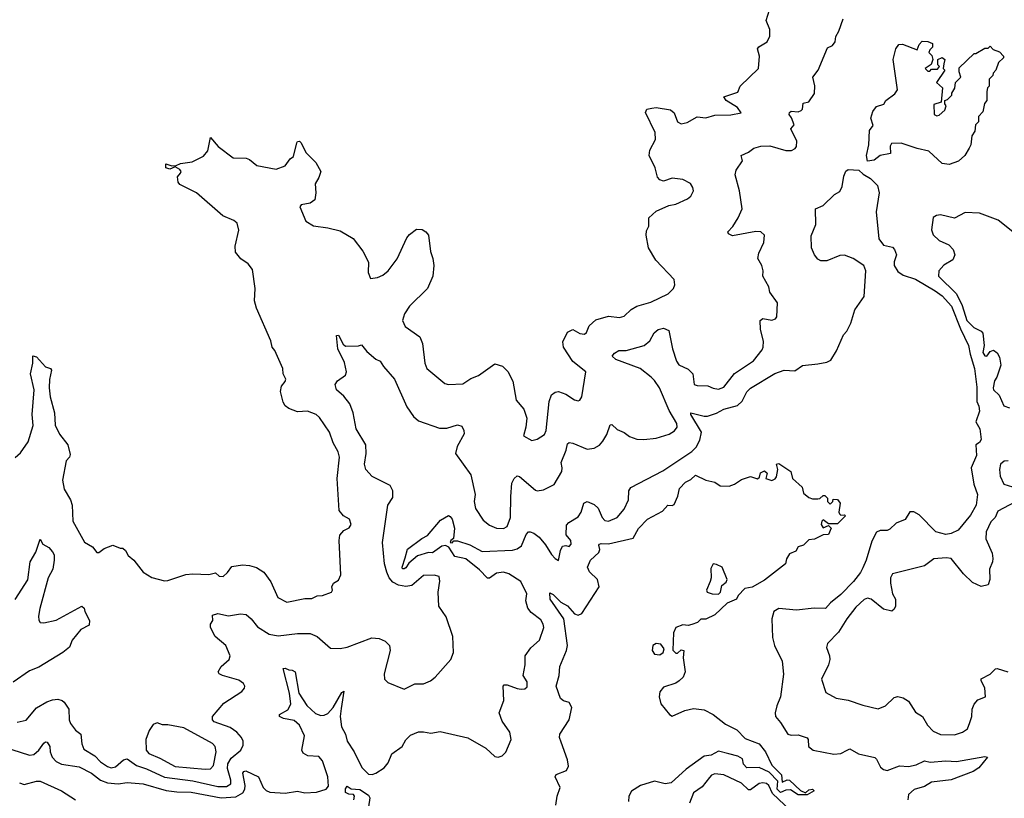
# Model space of a CAD drawing. Extents: x 2323203 to 2567568, y 883585 to 1022917.
# Tile 73 of 256: x 2408460 to 2414005, y 985243 to 989630. Entities that reach past the tile are written whole.
import ezdxf

# ---------------------------------------------------------------- set-up
doc = ezdxf.new("R2010")
doc.units = 0

msp = doc.modelspace()

# ---------------------------------------------------------------- linework, layer by layer
at = {"layer": '0CON10XD'}
for points in [[(2409578, 988915), (2409662.3, 988852.3), (2409735, 988850), (2409755, 988842), (2409795, 988808), (2409905, 988788), (2409954.3, 988805.7), (2409983.3, 988845), (2410001.7, 988858.3), (2410020.8, 988935), (2410025, 988943.3), (2410035.6, 988945.6), (2410046, 988935), (2410070.9, 988880.9), (2410127.1, 988825), (2410155.6, 988775), (2410145, 988740), (2410124.3, 988705), (2410128, 988655), (2410122.5, 988615), (2410095, 988596.7), (2410045, 988586.2), (2410036.7, 988575), (2410071.2, 988495), (2410115, 988468), (2410195, 988457.1), (2410265, 988440), (2410337.8, 988397.8), (2410392.5, 988325), (2410423.9, 988263.9), (2410422, 988205), (2410435, 988172.5), (2410475, 988178), (2410505, 988190), (2410534.2, 988215), (2410585, 988282.5), (2410639.9, 988400.1), (2410655, 988419.1), (2410695, 988449.6), (2410726.8, 988446.8), (2410748, 988435), (2410761.9, 988415), (2410773.6, 988323.6), (2410786.7, 988285), (2410792.9, 988245), (2410787.5, 988185), (2410756.9, 988115), (2410654.6, 988015.4), (2410627.6, 987972.4), (2410615.8, 987935), (2410631.7, 987901.7), (2410712.7, 987842.7), (2410728, 987805), (2410741.2, 987695), (2410752, 987665), (2410855, 987580), (2410875, 987574), (2410955, 987578.6), (2411000.9, 987609.1), (2411044, 987625), (2411135, 987690), (2411178.3, 987678.3), (2411208.1, 987648.1), (2411236.4, 987593.6), (2411256, 987486), (2411298.8, 987435), (2411316.7, 987385), (2411311.2, 987335), (2411297.5, 987285), (2411345, 987259.2), (2411375, 987267.1), (2411415, 987292.9), (2411424.4, 987315), (2411441.6, 987478.4), (2411455, 987517.1), (2411475, 987531.1), (2411495, 987535.5), (2411535, 987520.9), (2411585, 987488.6), (2411605, 987482.5), (2411615, 987486.2), (2411625.4, 987504.6), (2411647.8, 987645), (2411574.2, 987704.2), (2411523.1, 987785), (2411518.6, 987815), (2411545, 987870), (2411575, 987884), (2411615, 987862), (2411641.2, 987858.8), (2411652, 987868), (2411666.9, 987905), (2411705, 987939.2), (2411775, 987959.4), (2411838.8, 987951.2), (2411865, 987959.5), (2411903.7, 987996.3), (2411935, 988015.4), (2412015, 988038.9), (2412112, 988085), (2412142.5, 988115), (2412149.2, 988135), (2412145.6, 988165.6), (2412042, 988275), (2412002, 988345), (2411988, 988415), (2411990.7, 988439.3), (2412003, 988467), (2412003.8, 988513.8), (2412045, 988550), (2412115, 988583.3), (2412155, 988591.2), (2412220.5, 988619.5), (2412240, 988635), (2412253.8, 988665), (2412251.2, 988685), (2412237.7, 988707.7), (2412195, 988730), (2412135, 988736), (2412085, 988720), (2412065, 988726.7), (2412052.3, 988742.3), (2412039.2, 988795), (2412004.5, 988865), (2412008.8, 988895), (2412041.5, 988955), (2412038.9, 988995), (2411983.9, 989106.1), (2411992.5, 989125), (2412019.2, 989130.8), (2412045, 989134), (2412125, 989121.1), (2412145.7, 989105), (2412163.8, 989055), (2412185, 989043.8), (2412218.7, 989051.3), (2412275, 989082.5), (2412325, 989075.8), (2412375, 989092), (2412465, 989094.3), (2412522.5, 989105), (2412503.3, 989135), (2412439.2, 989175), (2412426.2, 989195), (2412505, 989222), (2412517.3, 989255), (2412620.8, 989355), (2412626.7, 989425), (2412615.6, 989465), (2412623.1, 989476.9), (2412669.4, 989505), (2412683.9, 989536.1), (2412685.4, 989575), (2412664.5, 989625.5), (2412682.2, 989685)], [(2409645, 985641.6), (2409555, 985674.1), (2409546.1, 985685), (2409545.7, 985705), (2409609.9, 985780.1), (2409710.8, 985845), (2409726.4, 985863.6), (2409727.5, 985875), (2409719.8, 985889.8), (2409695, 985909.4), (2409602, 985935), (2409582.5, 985945), (2409577.5, 985955), (2409595.5, 985985), (2409639.4, 986025), (2409645.5, 986045), (2409620.4, 986105), (2409560, 986155), (2409534.4, 986205), (2409534.3, 986225), (2409547.5, 986245), (2409546.2, 986275), (2409575, 986285.2), (2409635, 986271.4), (2409703.4, 986283.4), (2409735, 986278.1), (2409762.9, 986255), (2409799.1, 986209.1), (2409865, 986168.5), (2409915, 986158.2), (2410025, 986172.1), (2410095, 986171.1), (2410134.3, 986154.3), (2410209.4, 986089.4), (2410265, 986087.1), (2410305, 986094.5), (2410443.6, 986146.4), (2410483.8, 986143.8), (2410519.1, 986129.1), (2410542, 986105), (2410547.1, 986075), (2410512.2, 985945), (2410514.2, 985914.2), (2410532.5, 985895), (2410625, 985858), (2410685, 985887.5), (2410735, 985888.8), (2410774.3, 985905.7), (2410799.1, 985925), (2410888.5, 986025), (2410902.7, 986065), (2410898.8, 986155), (2410862.2, 986265), (2410821.1, 986325), (2410817.5, 986405), (2410825.8, 986465.8), (2410823, 986493), (2410795, 986500), (2410735, 986499.2), (2410667.6, 986442.4), (2410633.8, 986436.2), (2410593.8, 986443.8), (2410561.7, 986461.7), (2410540.9, 986485), (2410528, 986518), (2410515.3, 986565), (2410503.8, 986685), (2410532.9, 986895), (2410562.2, 986937.8), (2410561.5, 986975), (2410545.7, 987005), (2410445, 987056.4), (2410409.4, 987095), (2410401.1, 987125), (2410412.1, 987185), (2410410, 987235), (2410354.7, 987324.7), (2410337.7, 987415), (2410319.6, 987465), (2410285, 987507.8), (2410245, 987544), (2410236.4, 987573.6), (2410250, 987595), (2410295, 987627.5), (2410301.2, 987645), (2410288.7, 987698.7), (2410251.5, 987775), (2410245, 987850), (2410255, 987853.3), (2410282.2, 987802.2), (2410295, 987790), (2410367.7, 987792.3), (2410385, 987797.5), (2410415, 987761.2), (2410465, 987718), (2410490, 987705), (2410509.2, 987675), (2410571.4, 987605), (2410639.5, 987449.5), (2410678.6, 987395), (2410705, 987369.4), (2410825, 987328.9), (2410865, 987328.1), (2410925, 987347.1), (2410949.4, 987339.4), (2410961.4, 987315), (2410963, 987297), (2410923.1, 987225), (2410914.3, 987185), (2411000, 987065), (2411025.6, 986955), (2411019.5, 986915), (2411026.5, 986875), (2411071, 986811), (2411105, 986782.3), (2411145, 986764.7), (2411185, 986763.3), (2411205, 986774.5), (2411224.7, 986825), (2411226.4, 986943.6), (2411231.5, 987018.5), (2411245, 987045.7), (2411260.9, 987059.1), (2411275, 987056.5), (2411365, 986978.6), (2411375, 986975.7), (2411409.3, 986980.7), (2411469.4, 987010.6), (2411512.9, 987085), (2411515.6, 987105), (2411508.9, 987135), (2411538.2, 987205), (2411545, 987240.8), (2411555, 987247.8), (2411574.5, 987244.5), (2411655, 987210), (2411695, 987215.6), (2411725, 987233.1), (2411743.5, 987255), (2411766.6, 987293.4), (2411785, 987348), (2411795, 987350), (2411825, 987320.8), (2411865, 987304.3), (2411895, 987280.6), (2411935, 987266.7), (2411975, 987264.4), (2412045, 987272.2), (2412116.7, 987295), (2412147.5, 987312.5), (2412162.9, 987335), (2412161.1, 987355), (2412117.1, 987427.1), (2412062.8, 987555), (2412035, 987597.5), (2412015.3, 987615.3), (2411954.1, 987664.1), (2411817.1, 987715), (2411797.1, 987735), (2411808.9, 987751.1), (2411835, 987766.5), (2411875, 987766.5), (2411976.4, 987793.6), (2412009.3, 987820.7), (2412032.5, 987865), (2412055.5, 987884.5), (2412085, 987891.1), (2412115, 987878), (2412136, 987775), (2412158.9, 987705), (2412172.5, 987685), (2412225, 987660), (2412250.9, 987635), (2412257.5, 987575), (2412275, 987568), (2412335, 987567.1), (2412365, 987552.9), (2412395, 987548.6), (2412425, 987559.2), (2412485, 987636.5), (2412592.7, 987707.3), (2412640.9, 987769.1), (2412647.8, 987785), (2412649.1, 987819.1), (2412631.2, 987885), (2412630, 987935), (2412645, 987946.2), (2412695, 987936.7), (2412715.9, 987944.1), (2412723.6, 987956.4), (2412728.6, 988035), (2412684, 988095), (2412679.2, 988125), (2412646, 988185), (2412647.1, 988215), (2412639.2, 988245), (2412617.5, 988285), (2412622.5, 988315), (2412651.4, 988375), (2412653.8, 988415), (2412633.9, 988433.9), (2412606.1, 988436.1), (2412475, 988412), (2412452.3, 988422.3), (2412448.8, 988435), (2412475.8, 988464.2), (2412506.6, 988513.4), (2412528.1, 988565), (2412514.6, 988665), (2412489.2, 988755), (2412495, 988782.5), (2412530, 988835), (2412523.3, 988865), (2412565, 988884.2), (2412593.8, 988906.2), (2412633.4, 988916.6), (2412685, 988918.2), (2412775, 988893.3), (2412806.6, 988893.4), (2412826.8, 988903.2), (2412834.2, 988915.8), (2412836.9, 988945), (2412803.1, 989015), (2412822.3, 989037.7), (2412807.3, 989077.3), (2412794.3, 989095), (2412795, 989107.5), (2412805, 989113.8), (2412845, 989110.8), (2412861.7, 989118.3), (2412868, 989125), (2412871.4, 989158.6), (2412905, 989166.2), (2412936.8, 989213.2), (2412937.3, 989257.3), (2412926, 989305), (2412956.2, 989345), (2413009.3, 989470.7), (2413037.5, 989485), (2413052.5, 989505), (2413056.7, 989535), (2413073.8, 989565), (2413097.1, 989635)], [(2413695, 988813.3), (2413655, 988820), (2413579.8, 988889.8), (2413515, 988903.9), (2413425, 988934.6), (2413368.8, 988931.2), (2413362.5, 988917.5), (2413364, 988875), (2413305, 988864.2), (2413271.7, 988838.2), (2413235, 988833.3), (2413228.6, 988865), (2413241.9, 988925), (2413246.2, 989005), (2413266.1, 989033.9), (2413254, 989075), (2413265, 989113.3), (2413285, 989140.8), (2413325.7, 989154.3), (2413337.5, 989175), (2413388.5, 989211.5), (2413404.3, 989235), (2413380, 989405), (2413393.8, 989465), (2413410.7, 989489.3), (2413431.7, 989491.7), (2413515, 989460), (2413525, 989490), (2413541.7, 989508.3), (2413575, 989507.5), (2413600, 989495), (2413600, 989475), (2413585, 989460), (2413580, 989445), (2413597, 989427), (2413602.5, 989405), (2413592.5, 989377.5), (2413560, 989355), (2413575, 989340), (2413585, 989340), (2413595, 989350), (2413628.3, 989351.7), (2413640, 989365), (2413630, 989375), (2413630, 989405), (2413655, 989417.5), (2413670, 989405), (2413665, 989380), (2413660, 989355), (2413670, 989345), (2413622.5, 989275), (2413657.5, 989245), (2413650, 989165), (2413608.3, 989151.7), (2413610, 989095), (2413625, 989087.5), (2413638.3, 989091.7), (2413670.7, 989119.3), (2413677.5, 989145), (2413670, 989155), (2413670, 989175), (2413685, 989180), (2413710, 989205), (2413710, 989215), (2413727, 989243), (2413730, 989275), (2413760, 989305), (2413750, 989335), (2413751.7, 989358.3), (2413835, 989440), (2413845, 989440), (2413895, 989470), (2413915, 989470), (2413925, 989480), (2413941.7, 989461.7), (2413978.3, 989448.3), (2414000, 989425), (2414000, 989415), (2413971.7, 989388.3), (2413957.5, 989345), (2413941.7, 989328.3), (2413940, 989315), (2413920, 989295), (2413920, 989255), (2413910, 989245), (2413907.5, 989225), (2413907.5, 989175), (2413893, 989157), (2413885, 989110), (2413860, 989085), (2413860, 989055), (2413843, 989037), (2413839.3, 989000.7), (2413822.5, 988975), (2413816.2, 988925), (2413806.7, 988905), (2413783.3, 988865), (2413747.3, 988832.7), (2413695, 988813.3)], [(2408435, 987164), (2408465, 987188.8), (2408507.6, 987252.4), (2408536.4, 987343.6), (2408529.6, 987405), (2408542.1, 987545), (2408521.1, 987635), (2408533.1, 987695), (2408534.3, 987735.7), (2408555, 987730), (2408605, 987674), (2408634.1, 987664.1), (2408640, 987655), (2408628, 987602), (2408626.4, 987555), (2408631.8, 987505), (2408655.4, 987415.4), (2408660.6, 987345), (2408684.4, 987295), (2408730.6, 987235), (2408745, 987180), (2408740, 987165), (2408721.4, 987145), (2408701.9, 987035), (2408711.1, 986985), (2408746.7, 986925), (2408755.6, 986895), (2408758.9, 986805), (2408825, 986686), (2408869.1, 986659.1), (2408895, 986627.5), (2408905, 986627.5), (2408935, 986650), (2408985, 986670), (2409025, 986652.5), (2409041.7, 986651.7), (2409055, 986640), (2409070.7, 986610.7), (2409102.5, 986585), (2409155, 986517.5), (2409205, 986486.7), (2409275, 986468.8), (2409295, 986470), (2409395, 986504.3), (2409435, 986507.1), (2409525, 986504.2), (2409563.6, 986513.6), (2409582.5, 986495), (2409605, 986492), (2409631.2, 986515), (2409655, 986548.8), (2409715, 986559.2), (2409754.5, 986554.5), (2409792.7, 986542.7), (2409835, 986517.1), (2409873.7, 986463.7), (2409913.3, 986375), (2409965, 986348), (2410065, 986368), (2410105, 986368.8), (2410135, 986383.8), (2410165, 986386.7), (2410215.7, 986404.3), (2410222.5, 986415), (2410217.5, 986435), (2410227.5, 986455), (2410255, 986472.5), (2410268.3, 986501.7), (2410259.2, 986695), (2410263.8, 986725), (2410285, 986752.5), (2410315, 986767.5), (2410326.7, 986785), (2410317.5, 986815), (2410284.1, 986834.1), (2410260, 986865), (2410248.5, 987045), (2410261.5, 987165), (2410254.4, 987195), (2410225.5, 987245), (2410205.6, 987305), (2410148, 987388), (2410130, 987405), (2410080, 987425), (2410025, 987420), (2409975, 987438.8), (2409955, 987454.5), (2409943.8, 987475), (2409928.9, 987535), (2409934.5, 987565.5), (2409955, 987591.2), (2409958, 987605), (2409943.3, 987635), (2409942.5, 987665), (2409896.7, 987766.7), (2409882.5, 987785), (2409875, 987820), (2409793.6, 988003.6), (2409782.5, 988045), (2409786.7, 988115), (2409771.7, 988221.7), (2409747.5, 988255), (2409705, 988282.5), (2409675, 988320), (2409674.2, 988354.2), (2409694.2, 988444.2), (2409685, 988482.5), (2409665, 988498), (2409604.2, 988524.2), (2409455, 988654), (2409361.3, 988701.3), (2409352, 988715), (2409348.8, 988745), (2409366.2, 988765), (2409368.8, 988775), (2409362.5, 988785), (2409335, 988800), (2409305, 988787.5), (2409282.5, 988795), (2409283, 988817), (2409317, 988807), (2409341.7, 988808.3), (2409365, 988820), (2409430.9, 988829.1), (2409495, 988860), (2409518.7, 988891.3), (2409535, 988966.7), (2409578, 988915)], [(2412713.4, 987636.6), (2412765, 987654.5), (2412825, 987651.9), (2412868.1, 987681.9), (2412955, 987690), (2413005, 987700.2), (2413028.2, 987711.8), (2413060.5, 987765), (2413098.8, 987855), (2413117.5, 987875), (2413140.7, 987919.3), (2413164, 987995), (2413215, 988070), (2413225.8, 988215), (2413213.8, 988245), (2413153.7, 988283.7), (2413105, 988302.6), (2413079.4, 988300.6), (2413005, 988270.5), (2412971.7, 988271.7), (2412955, 988281.2), (2412936, 988305), (2412918.6, 988345), (2412917.9, 988412.1), (2412944.2, 988475), (2412941.2, 988565), (2412985, 988582.5), (2413048.5, 988645), (2413079, 988661), (2413091, 988689), (2413101.2, 988748.8), (2413112.8, 988777.2), (2413125, 988785.7), (2413185, 988782.3), (2413209.2, 988759.3), (2413250.6, 988735), (2413290.6, 988695), (2413299.4, 988655), (2413283, 988547), (2413299.2, 988395), (2413325, 988360), (2413375, 988347.5), (2413386.9, 988335), (2413397.7, 988305), (2413384.2, 988265), (2413384.4, 988245), (2413405, 988210.8), (2413435, 988190.7), (2413505, 988168), (2413615, 988101.8), (2413655, 988073.2), (2413708.5, 988015), (2413757.6, 987887.6), (2413802.9, 987795), (2413812.1, 987745), (2413837.8, 987665), (2413849.5, 987559.5), (2413849.6, 987479.6), (2413862.3, 987452.3), (2413865.2, 987425), (2413844.7, 987364.7), (2413868, 987325), (2413873.9, 987265), (2413865, 987247.5), (2413845.3, 987234.8), (2413849.2, 987175), (2413819.2, 987105), (2413833.2, 987013.2), (2413854.5, 986955), (2413846.9, 986895), (2413815, 986839.2), (2413745, 986754.3), (2413705.5, 986734.5), (2413675, 986728.9), (2413620, 986745), (2413525, 986839.6), (2413495, 986857.5), (2413473.3, 986856.7), (2413446.9, 986813.1), (2413396.3, 986793.6), (2413360.9, 986759.1), (2413345, 986752.5), (2413305, 986752.2), (2413285, 986741.9), (2413258.6, 986691.4), (2413227.3, 986585), (2413207.9, 986542.1), (2413195.3, 986514.7), (2413155.5, 986465), (2413085, 986390.8), (2413025.7, 986344.3), (2412998.1, 986311.9), (2412933.8, 986313.8), (2412835, 986303.8), (2412735, 986312.5), (2412707.3, 986295), (2412696.2, 986255), (2412698.6, 986148.6), (2412710.5, 986105), (2412753.3, 986015), (2412762.2, 985942.2), (2412744.4, 985815), (2412724.5, 985765), (2412714.5, 985725), (2412715.6, 985705), (2412745, 985670.8), (2412785.5, 985605.5), (2412805, 985599.5), (2412845, 985601.5), (2412894, 985584), (2412900, 985575), (2412903.1, 985535), (2412928.6, 985515), (2413045, 985492.1), (2413085, 985496.4), (2413119.2, 985515), (2413135, 985521.9), (2413183.9, 985493.9), (2413275, 985472.5), (2413285, 985463.8), (2413307.8, 985417.8), (2413324.7, 985404.7), (2413345, 985399.6), (2413415, 985426.8), (2413465, 985422.2), (2413508.1, 985431.9), (2413555, 985454.5), (2413587.2, 985447.2), (2413675, 985453.5), (2413735, 985450.4), (2413895, 985478), (2413910, 985475), (2413861.9, 985415), (2413829.2, 985395), (2413705, 985347.8), (2413595, 985334.3), (2413555, 985309.5), (2413497.8, 985292.2), (2413466.2, 985265), (2413462, 985235)], [(2414052.7, 988435), (2413969.7, 988499.7), (2413865, 988539.2), (2413785, 988542.9), (2413725, 988511.4), (2413645, 988529.5), (2413623, 988527), (2413604.1, 988515.9), (2413594.3, 988445), (2413605, 988417.5), (2413637.5, 988385), (2413692.1, 988362.1), (2413716.2, 988335), (2413725.6, 988305.6), (2413715, 988276), (2413665, 988246.7), (2413636.2, 988215), (2413634.5, 988185), (2413734.9, 988084.9), (2413768.6, 988018.6), (2413794.6, 987934.6), (2413834.3, 987895), (2413875.3, 987875.3), (2413884.3, 987864.3), (2413891.6, 987795), (2413884.3, 987754.3), (2413895, 987736), (2413905.9, 987734.1), (2413925, 987761.2), (2413945, 987767.1), (2413965, 987752), (2413978.6, 987728.6), (2413985, 987682.5), (2413963.6, 987616.4), (2413950, 987595), (2413943.1, 987555), (2413945, 987544), (2413976, 987515), (2414002.5, 987455), (2414035, 987443.8)], [(2408415, 985518.9), (2408515, 985486.1), (2408539.6, 985490.4), (2408568.6, 985515), (2408595, 985554.6), (2408605, 985561.5), (2408615, 985558.9), (2408630, 985535), (2408632.1, 985505), (2408643.2, 985475), (2408665, 985450.8), (2408695, 985436), (2408795, 985421.5), (2408865, 985384.7), (2408914.6, 985344.6), (2408955, 985331.3), (2409014.4, 985325.6), (2409065, 985332.9), (2409155, 985325.7), (2409285, 985287.8), (2409345, 985279.2), (2409425, 985278.2), (2409595, 985245.8), (2409677.6, 985252.4), (2409716.5, 985273.5), (2409728.4, 985295), (2409730.5, 985315), (2409716.8, 985385), (2409721.9, 985395), (2409732.6, 985397.4), (2409804.6, 985365), (2409830.9, 985305), (2409847.6, 985287.6), (2409867.8, 985277.8), (2409955, 985273.1), (2410025, 985282.7), (2410065, 985274.7), (2410131.5, 985278.5), (2410185.4, 985294.6), (2410198.5, 985311.5), (2410195, 985363.8), (2410165.4, 985455), (2410145, 985478.5), (2410082.1, 985482.1), (2410057, 985497), (2410048.9, 985515), (2410064.5, 985595), (2410035.4, 985655), (2410005, 985681.8), (2409945, 985693.3), (2409922.5, 985705), (2409924, 985715), (2409969.2, 985740.8), (2409986.2, 985773.8), (2409979.2, 985835), (2409943.5, 985975), (2409955, 985977.3), (2409975, 985966.9), (2409995, 985965.6), (2410010.8, 985955), (2410032.1, 985835), (2410076.9, 985766.9), (2410125, 985720.9), (2410155, 985710), (2410175, 985711.2), (2410195, 985720.9), (2410225.2, 985754.8), (2410275, 985840), (2410285, 985847.5), (2410271.1, 985748.9), (2410263.9, 985703.9), (2410272.2, 985645), (2410294.2, 985605), (2410304.4, 985565), (2410342.9, 985505), (2410386.5, 985416.5), (2410425, 985378.5), (2410445, 985377.3), (2410465, 985384.6), (2410511.9, 985415), (2410535, 985442.5), (2410555, 985494), (2410613.3, 985535), (2410635, 985573.3), (2410660.9, 985599.1), (2410705, 985617.5), (2410735, 985618.6), (2410775, 985610), (2410828.8, 985618.8), (2410983.4, 985583.4), (2411085.7, 985525), (2411135, 985478.6), (2411155, 985474.4), (2411177.3, 985482.7), (2411197.6, 985502.4), (2411227.8, 985575), (2411219.4, 985615), (2411177.6, 985677.6), (2411160, 985725), (2411186.5, 985795), (2411182.9, 985875), (2411188, 985882), (2411205, 985882.5), (2411261.1, 985861.1), (2411285, 985858.5), (2411305, 985860.9), (2411318.2, 985871.8), (2411318.8, 985898.8), (2411295.6, 985935), (2411306.7, 985995), (2411306.9, 986045), (2411339.1, 986090.9), (2411388.1, 986135), (2411410.9, 986205), (2411408.2, 986225), (2411395, 986249.4), (2411340.3, 986290.3), (2411322.2, 986315), (2411310.6, 986355), (2411315.6, 986395), (2411282.7, 986465), (2411215, 986507.5), (2411185, 986517.3), (2411145, 986511.5), (2411105, 986482.5), (2411095, 986482.5), (2411050, 986530), (2410972.1, 986592.1), (2410911.2, 986605), (2410877.4, 986657.4), (2410857.2, 986667.2), (2410837.2, 986662.8), (2410785, 986626.6), (2410762.1, 986627.9), (2410700.6, 986609.4), (2410651.4, 986568.6), (2410635, 986541.8), (2410625, 986536), (2410616.7, 986536.7), (2410614.5, 986544.5), (2410631.2, 986598.8), (2410643.6, 986646.4), (2410725, 986707.5), (2410756.4, 986723.6), (2410830.5, 986809.5), (2410875, 986835.6), (2410885, 986831.4), (2410895, 986815.7), (2410909.4, 986765), (2410903.2, 986706.8), (2410887.5, 986695), (2410885, 986684), (2410895, 986682.9), (2410905.7, 986694.3), (2410925.8, 986694.2), (2410995, 986670.4), (2411065, 986633.1), (2411235, 986641.8), (2411261.3, 986648.7), (2411285.3, 986664.7), (2411311.4, 986728.6), (2411325, 986744.2), (2411335, 986744.3), (2411355, 986737.1), (2411385, 986714.3), (2411421.7, 986671.7), (2411455, 986616.2), (2411475, 986593.8), (2411495, 986583.3), (2411505, 986640), (2411517, 986663), (2411535, 986667.5), (2411555, 986662.5), (2411566.2, 986675), (2411563.3, 986695), (2411537.5, 986727.5), (2411538.9, 986781.1), (2411553.1, 986796.9), (2411605, 986829.4), (2411621.5, 986855), (2411637.9, 986905), (2411655, 986916.2), (2411695, 986898.9), (2411716.9, 986876.9), (2411740.4, 986825), (2411755, 986807.5), (2411775, 986804.5), (2411825.3, 986824.7), (2411865, 986871.4), (2411889.2, 986925), (2411890, 986975), (2411902.5, 986995), (2412081.6, 987088.4), (2412245, 987196.7), (2412269.1, 987220.9), (2412289.8, 987260.2), (2412299.3, 987305), (2412240, 987405), (2412240, 987415), (2412315, 987395.3), (2412333.6, 987396.4), (2412385, 987413.6), (2412425, 987435.2), (2412503, 987457), (2412529.4, 987480.6), (2412555, 987533.8), (2412575, 987553.4), (2412713.4, 987636.6)], [(2411478.5, 985205), (2411487.1, 985255), (2411504.5, 985305), (2411475.7, 985365), (2411482, 985378), (2411539.8, 985400.2), (2411550.5, 985425), (2411545, 985460), (2411509.3, 985559.3), (2411500.5, 985585), (2411502.5, 985605), (2411553.9, 985685), (2411568.7, 985755), (2411555, 985782.2), (2411522.7, 985792.7), (2411505.7, 985805.7), (2411481.4, 985875), (2411498.5, 985935), (2411502.1, 985985), (2411540, 986075), (2411545.5, 986105), (2411524.1, 986255), (2411447.9, 986365), (2411445, 986400), (2411465, 986390.6), (2411507.2, 986347.3), (2411545, 986327.8), (2411585, 986282.4), (2411605, 986275.7), (2411626.1, 986283.9), (2411723.5, 986435), (2411714.8, 986475), (2411668.2, 986518.2), (2411657.9, 986545), (2411673.9, 986585), (2411721.3, 986628.7), (2411726.2, 986645), (2411721.6, 986668.4), (2411724.4, 986675.6), (2411735, 986678.4), (2411775, 986677.7), (2411915, 986709.7), (2411945, 986763.5), (2411995, 986815.5), (2412079.5, 986860.5), (2412109.2, 986895), (2412135, 986892.9), (2412145, 986898), (2412165.7, 986945), (2412175, 986989.4), (2412210, 987025), (2412240.2, 987039.8), (2412265, 987063.8), (2412325, 987036.2), (2412373.9, 987023.9), (2412405, 987003.3), (2412455, 987002.5), (2412485, 987012.5), (2412525, 987040), (2412575, 987056.7), (2412615, 987042.5), (2412627, 987053), (2412632.3, 987077.7), (2412655, 987087.5), (2412670, 987075), (2412662.5, 987045), (2412695, 987033.3), (2412715, 987042.5), (2412722.5, 987055), (2412730, 987095), (2412722.5, 987125), (2412735, 987130), (2412802.5, 987085), (2412812.5, 987045), (2412866.4, 986996.4), (2412875, 986962.5), (2412905, 986937.5), (2412925, 986930), (2412955, 986930), (2412967, 986933), (2412985, 986950), (2412995, 986950), (2413010, 986935), (2413010, 986915), (2413025, 986900), (2413040, 986915), (2413041.7, 986928.3), (2413065, 986927.5), (2413081.2, 986905), (2413072.5, 986855), (2413077.5, 986845), (2413085, 986837.5), (2413105, 986840), (2413110, 986835), (2413065, 986790), (2413015, 986790), (2412985, 986812.5), (2412977.5, 986805), (2412973.3, 986785), (2412985, 986767.5), (2413015, 986780), (2413030, 986765), (2413015, 986730), (2412985, 986726.7), (2412937, 986703), (2412905, 986700), (2412875, 986670), (2412845, 986660), (2412830, 986635), (2412795, 986620), (2412778.3, 986591.7), (2412772.5, 986565), (2412655, 986472.7), (2412585, 986432), (2412543.9, 986426.1), (2412506.7, 986385), (2412497.5, 986365), (2412445, 986343.3), (2412375, 986276.7), (2412325, 986253.3), (2412295, 986252.5), (2412277, 986233), (2412245, 986222.5), (2412225, 986216.7), (2412195, 986220), (2412154.4, 986205.6), (2412142.9, 986175), (2412138.3, 986078.3), (2412155, 986060), (2412165, 986060), (2412185, 986080), (2412200, 986075), (2412196.7, 986035), (2412208, 985955), (2412196.7, 985925), (2412173.3, 985905), (2412155, 985892), (2412085, 985868.6), (2412065, 985843.8), (2412061.2, 985815), (2412070.4, 985775), (2412118.8, 985715), (2412135, 985706.7), (2412205, 985738.5), (2412255, 985748.9), (2412315, 985741.5), (2412365, 985714.6), (2412435, 985661.5), (2412498.9, 985628.9), (2412545, 985579.4), (2412625, 985549.3), (2412660.9, 985505), (2412695, 985429.2), (2412750, 985375), (2412753.3, 985335), (2412782.4, 985347.6), (2412795, 985345.6), (2412858.1, 985288.1), (2412885, 985273.3), (2412905, 985290.8), (2412924, 985294), (2412933.3, 985285), (2412895, 985262), (2412843.5, 985263.5), (2412800.9, 985290.9), (2412775, 985288.9), (2412745, 985276.5), (2412725.3, 985295), (2412729.1, 985339.1), (2412679.9, 985389.9), (2412625, 985416.7), (2412555, 985415.7), (2412535.8, 985435), (2412530, 985465), (2412505, 985480), (2412453.5, 985493.5), (2412395, 985508), (2412355, 985486.5), (2412315, 985480.6), (2412212.4, 985407.6), (2412129.6, 985330.4), (2412095, 985325.3), (2412035, 985340), (2411956.9, 985315), (2411905.9, 985284.1), (2411891.1, 985255), (2411889.1, 985225)], [(2414026.1, 987143.9), (2414005, 987142.5), (2413984.2, 987125), (2413978.8, 987095), (2413981.9, 987058.1), (2414002.8, 987012.7), (2414075, 986990)], [(2414065, 986910.8), (2413969, 986861), (2413952.6, 986825), (2413929.3, 986800.7), (2413902.6, 986745), (2413901.8, 986705), (2413937.3, 986625), (2413940.5, 986595), (2413938.5, 986575), (2413921.2, 986535), (2413924.4, 986475), (2413913.3, 986446.7), (2413875, 986437.3), (2413825, 986459.6), (2413775, 986507.2), (2413705, 986594.1), (2413678, 986598), (2413608.5, 986591.5), (2413555, 986552.1), (2413375, 986507.5), (2413363.8, 986485), (2413364.1, 986455), (2413376, 986396), (2413392.9, 986365), (2413392.2, 986325), (2413385, 986308), (2413371.8, 986298.2), (2413325, 986308.2), (2413255, 986365.3), (2413235, 986371.4), (2413215.9, 986364.1), (2413169.6, 986320.4), (2413118, 986255), (2413070.7, 986179.3), (2413009.2, 986115), (2413003.1, 986093.1), (2413020.6, 986045), (2413021.9, 986025), (2413014.3, 985995), (2412975.8, 985915), (2412999.7, 985839.7), (2413058.3, 985808.3), (2413125, 985796.4), (2413207.9, 985767.9), (2413295, 985748.2), (2413335, 985764.4), (2413385, 985811.9), (2413405, 985816.7), (2413435, 985808.5), (2413465, 985790), (2413505, 985728.6), (2413544.5, 985704.5), (2413573.3, 985655), (2413605, 985620.8), (2413645, 985602.5), (2413725, 985600), (2413768.8, 985615), (2413796.9, 985635), (2413810.8, 985670.8), (2413821.5, 985705), (2413823.8, 985745), (2413835, 985774), (2413855, 985797.5), (2413898.8, 985815), (2413895.4, 985865), (2413874.5, 985905), (2413875, 985916.2), (2413925, 985942.9), (2413955, 985972.2), (2413965, 985973.6), (2414025.6, 985955.6)], [(2408435, 986364), (2408505, 986474.2), (2408518.5, 986575), (2408550.7, 986629.3), (2408575, 986702.5), (2408591.2, 986675), (2408625, 986655.6), (2408645, 986632.5), (2408653.3, 986615), (2408654.4, 986585.6), (2408646.5, 986535), (2408621.1, 986485), (2408572.7, 986312.7), (2408565, 986270), (2408567.3, 986247.3), (2408575, 986234.3), (2408595, 986231.5), (2408665, 986247.3), (2408810, 986325), (2408822.5, 986315), (2408826.7, 986295), (2408854, 986245), (2408852, 986218), (2408804.2, 986195), (2408756, 986135), (2408740, 986095), (2408702, 986065), (2408568.3, 985981.7), (2408515, 985962), (2408422.4, 985897.6)], [(2412395, 986393.3), (2412406.2, 986403.8), (2412415, 986442.5), (2412439.3, 986460.7), (2412443.3, 986475), (2412415.8, 986545), (2412385, 986560.8), (2412365, 986563.3), (2412352.3, 986537.7), (2412353.8, 986485), (2412348.8, 986465), (2412327.5, 986415), (2412332.5, 986405), (2412360, 986395), (2412395, 986393.3)], [(2412065, 986050.8), (2412083.8, 986065), (2412090, 986085), (2412070.9, 986110.9), (2412045, 986115.6), (2412025, 986103.8), (2412021.1, 986075), (2412035.5, 986055.5), (2412065, 986050.8)], [(2408445, 985672.7), (2408496.2, 985683.8), (2408555, 985752.2), (2408612.4, 985787.6), (2408645, 985798.9), (2408675, 985801.1), (2408698.8, 985795), (2408710.8, 985785), (2408737.5, 985745), (2408739.5, 985685), (2408746.9, 985665), (2408775, 985628), (2408805, 985603.8), (2408809.2, 985549.2), (2408820.5, 985520.5), (2408882.6, 985482.6), (2408915, 985449.1), (2408955, 985422.1), (2408975, 985415.8), (2409000, 985420), (2409045, 985459.5), (2409065, 985466.2), (2409118.3, 985428.3), (2409175, 985410), (2409275, 985362.8), (2409435, 985340.9), (2409575, 985309.4), (2409625, 985310.2), (2409648.2, 985325), (2409649.3, 985345), (2409631, 985411), (2409632.3, 985437.7), (2409651.1, 985468.9), (2409705.5, 985515), (2409717.9, 985542.1), (2409717.9, 985565), (2409710, 985585), (2409682.2, 985615), (2409645, 985641.6)], [(2409505, 985407.9), (2409535, 985410), (2409552.1, 985427.9), (2409565.6, 985505), (2409560.8, 985535), (2409545, 985552), (2409385, 985640), (2409295, 985658), (2409265, 985656.7), (2409235, 985668.8), (2409211.7, 985658.3), (2409190, 985625), (2409170.8, 985575), (2409172.7, 985515), (2409186.5, 985496.5), (2409250.1, 985470.1), (2409335, 985423.3), (2409505, 985407.9)], [(2412800.2, 985175), (2412699.8, 985269.8), (2412678.8, 985315), (2412665, 985326), (2412645, 985330.7), (2412625, 985327.2), (2412575, 985290.3), (2412565, 985290.4), (2412525, 985328.1), (2412425, 985376.1), (2412375, 985381.8), (2412356.2, 985373.8), (2412345, 985360.6), (2412302.8, 985307.3), (2412253.8, 985275), (2412231.9, 985215)], [(2408459.6, 985329.6), (2408485, 985321.5), (2408555, 985340), (2408575, 985340), (2408695, 985285.7), (2408775, 985233.8)], [(2410342.2, 985235), (2410346.2, 985255), (2410340, 985265), (2410314, 985266), (2410295, 985276.2), (2410295, 985296.2), (2410305, 985311.2), (2410327.3, 985297.3), (2410375, 985292.1), (2410425, 985260.5), (2410432.7, 985245), (2410424.4, 985195.6)]]:
    msp.add_lwpolyline(points, dxfattribs=at)

doc.saveas('drawing.dxf')
